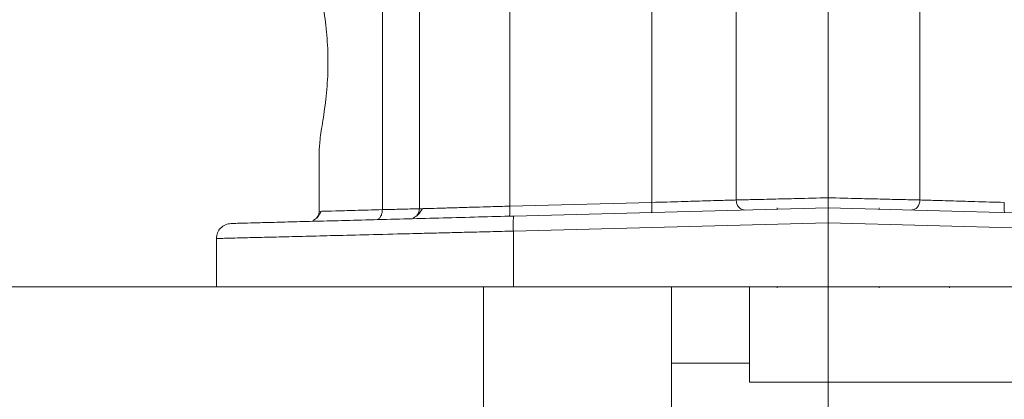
# Model space of a CAD drawing. Header units: inches. Extents: x 0.3 to 33.9, y 0.2 to 21.7.
# Tile 14 of 32: x 8.4 to 12.3, y 7.5 to 9. Entities that reach past the tile are written whole.
import ezdxf

# ---------------------------------------------------------------- set-up
doc = ezdxf.new("R2010")
doc.units = ezdxf.units.IN
doc.header["$MEASUREMENT"] = 0
doc.layers.add('SLD-0', color=7, linetype='Continuous', lineweight=15)
doc.styles.add('SLDTEXTSTYLE0', font='TXT', dxfattribs={"width": 0.75})
doc.dimstyles.new('SLDDIMSTYLE0', dxfattribs={"dimtxt": 0.25, "dimasz": 0.13, "dimexe": 0, "dimexo": 0.0625, "dimgap": 0.0625, "dimtad": 0, "dimtih": 1, "dimtoh": 1, "dimrnd": 1e-09, "dimzin": 12, "dimdsep": 46, "dimtxsty": 'SLDTEXTSTYLE0', "dimsah": 1, "dimcen": 0.09, "dimadec": 0, "dimazin": 3, "dimtfac": 1, "dimtofl": 0, "dimtmove": 0, "dimatfit": 3, "dimfxl": 1, "dimfrac": 2, "dimtolj": 1, "dimtzin": 12, "dimarcsym": 0})
doc.dimstyles.new('SLDDIMSTYLE2', dxfattribs={"dimtxt": 0.25, "dimasz": 0.13, "dimexe": 0, "dimexo": 0.0625, "dimgap": 0.0625, "dimtad": 0, "dimtih": 1, "dimtoh": 1, "dimrnd": 1e-09, "dimzin": 4, "dimdsep": 46, "dimtxsty": 'SLDTEXTSTYLE0', "dimsah": 1, "dimcen": 0.09, "dimadec": 0, "dimazin": 1, "dimtfac": 1, "dimtofl": 0, "dimtmove": 0, "dimatfit": 3, "dimfxl": 1, "dimfrac": 2, "dimtolj": 1, "dimtzin": 12, "dimarcsym": 0})

# ---------------------------------------------------------------- blocks, each defined once
blk = doc.blocks.new('_D_9')
at = {"layer": 'SLD-0'}
for p, q in [((11.5717, 15.2333), (3.1101, 15.2333)), ((3.2351, 15.2333), (3.2351, 11.3718)), ((2.756, 10.9978), (2.7052, 10.9978)), ((2.7052, 10.9978), (2.7052, 10.6009)), ((3.7142, 10.9978), (3.765, 10.9978)), ((3.765, 10.9978), (3.765, 10.6009)), ((2.7052, 10.6009), (2.756, 10.6009)), ((3.765, 10.6009), (3.7142, 10.6009)), ((3.2351, 6.6887), (3.2351, 10.5501)), ((10.1967, 6.6887), (3.1101, 6.6887))]:
    blk.add_line(p, q, dxfattribs=at)
for points in [[(3.2351, 15.2333), (3.2151, 15.1033), (3.2551, 15.1033)], [(3.2351, 6.6887), (3.2551, 6.8187), (3.2151, 6.8187)]]:
    blk.add_solid(points, dxfattribs=at)
at = {"layer": 'SLD-0', "char_height": 0.25, "attachment_point": 1, "style": 'SLDTEXTSTYLE0'}
for s, insert in [('8.54', (2.8103, 11.3708, 0.0039)), ('217.0', (2.8195, 10.9232, 0.0039))]:
    blk.add_mtext(s, dxfattribs=dict(at, insert=insert))
blk = doc.blocks.new('_D_10')
at = {"layer": 'SLD-0'}
for p, q in [((11.5717, 15.2333), (4.7636, 15.2333)), ((4.8886, 15.2333), (4.8886, 11.9918)), ((4.4095, 11.6178), (4.3587, 11.6178)), ((4.3587, 11.6178), (4.3587, 11.2209)), ((5.3677, 11.6178), (5.4185, 11.6178)), ((5.4185, 11.6178), (5.4185, 11.2209)), ((4.3587, 11.2209), (4.4095, 11.2209)), ((5.4185, 11.2209), (5.3677, 11.2209)), ((4.8886, 7.9287), (4.8886, 11.1701)), ((10.3163, 7.9287), (4.7636, 7.9287))]:
    blk.add_line(p, q, dxfattribs=at)
for points in [[(4.8886, 15.2333), (4.8686, 15.1033), (4.9086, 15.1033)], [(4.8886, 7.9287), (4.9086, 8.0587), (4.8686, 8.0587)]]:
    blk.add_solid(points, dxfattribs=at)
at = {"layer": 'SLD-0', "char_height": 0.25, "attachment_point": 1, "style": 'SLDTEXTSTYLE0'}
for s, insert in [('7.30', (4.4638, 11.9908, 0.0039)), ('185.5', (4.473, 11.5432, 0.0039))]:
    blk.add_mtext(s, dxfattribs=dict(at, insert=insert))

msp = doc.modelspace()

# ---------------------------------------------------------------- linework, layer by layer
at = {"color": 7, "linetype": 'Continuous', "lineweight": 15}
for p, q in [((10.9186, 8.2647), (10.9186, 9.3413)), ((11.2551, 9.2309), (11.2551, 8.2745)), ((11.9883, 9.2309), (11.9883, 8.2745)), ((9.8438, 8.2359), (9.8438, 9.1067)), ((9.9917, 9.0591), (9.9917, 8.2395)), ((10.3518, 9.0343), (10.3518, 8.2499)), ((9.5917, 8.229), (9.5917, 8.471)), ((9.5916, 8.433), (9.5917, 8.4332)), ((10.3518, 8.2499), (10.9186, 8.2647)), ((9.6021, 8.2293), (9.5917, 8.229)), ((11.6217, 8.2432), (10.3678, 8.2103)), ((11.4182, 8.2433), (11.4182, 8.2378)), ((12.8755, 8.2103), (11.6217, 8.2432)), ((11.8252, 8.2378), (11.8252, 8.2433)), ((11.6217, 8.1832), (10.3663, 8.1504)), ((12.8771, 8.1504), (11.6217, 8.1832)), ((11.6217, 7.9287), (11.6217, 8.1832)), ((10.3663, 7.9287), (10.3663, 8.1504)), ((9.1817, 7.9287), (9.1817, 8.1208)), ((10.2467, 7.9287), (10.2467, 6.6887)), ((11.6217, 7.9287), (10.3663, 7.9287)), ((10.9967, 7.9287), (10.9967, 6.6887)), ((11.3087, 7.9287), (11.3087, 7.5482)), ((11.4182, 7.9287), (11.4182, 7.9246)), ((12.8771, 7.9287), (11.6217, 7.9287)), ((11.8252, 7.9246), (11.8252, 7.9287)), ((12.1062, 7.9287), (12.1062, 7.9247)), ((10.9967, 7.6237), (11.3087, 7.6237)), ((11.3087, 7.5482), (12.4367, 7.5482))]:
    msp.add_line(p, q, dxfattribs=at)
for points, knots in [([(9.5917, 9.1764), (9.593, 9.1578), (9.5957, 9.1209), (9.6105, 9.0349), (9.6234, 8.9343), (9.6288, 8.8237), (9.6234, 8.713), (9.6105, 8.6124), (9.5957, 8.5265), (9.593, 8.4895), (9.5917, 8.471)], [0, 0, 0, 0, 0.1260408, 0.251244, 0.3758356, 0.5, 0.6241644, 0.748756, 0.8739592, 1, 1, 1, 1]), ([(10.9186, 8.2647), (10.9584, 8.2659), (11.0245, 8.2678), (11.1181, 8.2705), (11.1957, 8.2727), (11.236, 8.2739), (11.2551, 8.2745)], [0, 0, 0, 0, 0.301393, 0.499956, 0.762158, 1, 1, 1, 1]), ([(11.2551, 8.2745), (11.2761, 8.275), (11.3202, 8.276), (11.4055, 8.278), (11.5073, 8.2805), (11.5796, 8.2822), (11.6217, 8.2832)], [0, 0, 0, 0, 0.238746, 0.50002, 0.709221, 1, 1, 1, 1]), ([(11.2551, 8.2745), (11.2557, 8.2691), (11.2568, 8.2585), (11.2648, 8.2452), (11.2762, 8.236), (11.285, 8.235), (11.2895, 8.2345)], [0, 0, 0, 0, 0.250185, 0.5, 0.749815, 1, 1, 1, 1]), ([(11.6217, 8.2432), (11.6217, 8.2434), (11.6217, 8.2438), (11.6216, 8.2494), (11.6216, 8.2567), (11.6216, 8.2642), (11.6217, 8.2732), (11.6216, 8.2798), (11.6216, 8.2832)], [0, 0, 0, 0, 0.195435, 0.42699, 0.556483, 0.695147, 0.843102, 1, 1, 1, 1]), ([(11.6217, 8.2832), (11.6638, 8.2822), (11.7361, 8.2805), (11.8379, 8.278), (11.9232, 8.276), (11.9673, 8.275), (11.9883, 8.2745)], [0, 0, 0, 0, 0.290776, 0.49998, 0.761252, 1, 1, 1, 1]), ([(11.9883, 8.2745), (11.9877, 8.2691), (11.9865, 8.2585), (11.9786, 8.2452), (11.9672, 8.236), (11.9583, 8.235), (11.9539, 8.2345)], [0, 0, 0, 0, 0.250185, 0.5, 0.749815, 1, 1, 1, 1]), ([(11.9883, 8.2745), (12.0074, 8.2739), (12.0477, 8.2727), (12.1252, 8.2705), (12.2189, 8.2678), (12.285, 8.2659), (12.3248, 8.2647)], [0, 0, 0, 0, 0.23784, 0.500044, 0.698604, 1, 1, 1, 1]), ([(10.3678, 8.2103), (10.321, 8.2091), (10.226, 8.2066), (10.0847, 8.2029), (9.9442, 8.1992), (9.8082, 8.1957), (9.6802, 8.1923), (9.5644, 8.1893), (9.4637, 8.1867), (9.3804, 8.1845), (9.3163, 8.1828), (9.2719, 8.1816), (9.245, 8.1809), (9.2417, 8.1808), (9.2401, 8.1808)], [0, 0, 0, 0, 0.0780394, 0.1583242, 0.2407101, 0.3262914, 0.412802, 0.5000536, 0.5873114, 0.6738107, 0.7593637, 0.8417373, 0.9219918, 1, 1, 1, 1]), ([(9.5993, 8.2296), (9.5957, 8.2213), (9.5883, 8.2044), (9.5743, 8.1963), (9.567, 8.1921)], [0, 0, 0, 0, 0.484096, 1, 1, 1, 1]), ([(9.5816, 8.2029), (9.5843, 8.2065), (9.5903, 8.2141), (9.5912, 8.2238), (9.5917, 8.229)], [0, 0, 0, 0, 0.460457, 1, 1, 1, 1]), ([(9.8183, 8.1959), (9.8217, 8.1966), (9.8285, 8.198), (9.8371, 8.2072), (9.8428, 8.2204), (9.8435, 8.2307), (9.8438, 8.2359)], [0, 0, 0, 0, 0.2501818, 0.5000216, 0.7498457, 1, 1, 1, 1]), ([(9.9917, 8.2395), (9.99, 8.2394), (9.9865, 8.2393), (9.9576, 8.2386), (9.9118, 8.2375), (9.8667, 8.2365), (9.8438, 8.2359)], [0, 0, 0, 0, 0.238021, 0.484026, 0.738019, 1, 1, 1, 1]), ([(10.0042, 8.2402), (9.9992, 8.2319), (9.9888, 8.2146), (9.9744, 8.2066), (9.9668, 8.2025)], [0, 0, 0, 0, 0.4812555, 1, 1, 1, 1]), ([(9.9808, 8.2122), (9.9838, 8.2161), (9.9902, 8.2241), (9.9912, 8.2342), (9.9917, 8.2395)], [0, 0, 0, 0, 0.486917, 1, 1, 1, 1]), ([(9.9917, 8.2395), (9.9924, 8.2395), (9.9933, 8.2395), (10.0035, 8.2398), (10.0068, 8.2399)], [0, 0, 0, 0, 0.682782, 1, 1, 1, 1]), ([(11.6217, 8.1832), (11.6217, 8.1911), (11.6217, 8.2068), (11.6217, 8.2264), (11.6217, 8.2374), (11.6217, 8.2424), (11.6217, 8.2429), (11.6217, 8.2432)], [0, 0, 0, 0, 0.250733, 0.499136, 0.734656, 0.863724, 1, 1, 1, 1]), ([(10.3663, 8.1504), (10.3356, 8.1496), (10.2763, 8.1481), (10.1916, 8.146), (10.1142, 8.1441), (10.0443, 8.1423), (9.9817, 8.1408), (9.8892, 8.1385), (9.7715, 8.1355), (9.638, 8.1322), (9.52, 8.1293), (9.4173, 8.1267), (9.3306, 8.1246), (9.253, 8.1226), (9.1938, 8.1211), (9.1857, 8.1209), (9.1817, 8.1208)], [0, 0, 0, 0, 0.048662, 0.093916, 0.13576, 0.174195, 0.209221, 0.240837, 0.332658, 0.419113, 0.500199, 0.587072, 0.672529, 0.756569, 0.879873, 1, 1, 1, 1])]:
    msp.add_open_spline(points, degree=3, knots=knots, dxfattribs=at)
at = {"color": 8, "linetype": 'Continuous', "lineweight": 15}
for points, knots in [([(10.0068, 8.2399), (10.01, 8.24), (10.0191, 8.2403), (10.0489, 8.2411), (10.086, 8.2422), (10.1212, 8.2432), (10.1498, 8.244), (10.182, 8.245), (10.2233, 8.2462), (10.2797, 8.2478), (10.3258, 8.2491), (10.3518, 8.2499)], [0, 0, 0, 0, 0.081945, 0.235509, 0.392938, 0.466184, 0.543102, 0.62369, 0.70795, 0.835414, 1, 1, 1, 1]), ([(9.8438, 8.2359), (9.8054, 8.2349), (9.7306, 8.2328), (9.6535, 8.2307), (9.6095, 8.2295), (9.6037, 8.2293), (9.6021, 8.2293)], [0, 0, 0, 0, 0.30453, 0.593693, 0.89275, 1, 1, 1, 1])]:
    msp.add_open_spline(points, degree=3, knots=knots, dxfattribs=at)
at = {"color": 7, "linetype": 'Continuous', "lineweight": 15}
for points in [[(10.3518, 8.2499), (10.3519, 8.2446), (10.3521, 8.2342), (10.352, 8.221), (10.3515, 8.2117), (10.351, 8.2105), (10.3508, 8.2099)], [(10.9176, 8.2247), (10.9178, 8.2253), (10.9183, 8.2266), (10.9188, 8.2358), (10.9189, 8.249), (10.9187, 8.2595), (10.9186, 8.2647)], [(12.3248, 8.2647), (12.3247, 8.2595), (12.3245, 8.249), (12.3246, 8.2358), (12.325, 8.2266), (12.3256, 8.2253), (12.3258, 8.2247)], [(10.3663, 8.1504), (10.3661, 8.1582), (10.3658, 8.1739), (10.366, 8.1937), (10.3667, 8.2076), (10.3675, 8.2094), (10.3678, 8.2103)], [(9.1817, 8.1208), (9.1826, 8.1286), (9.1843, 8.144), (9.1977, 8.1636), (9.217, 8.1776), (9.2324, 8.1797), (9.2401, 8.1808)], [(10.3663, 7.9287), (10.2875, 7.9287), (10.13, 7.9287), (9.9052, 7.9287), (9.6992, 7.9287), (9.5196, 7.9287), (9.3724, 7.9287), (9.2642, 7.9287), (9.1947, 7.9287), (9.186, 7.9287), (9.1817, 7.9287)]]:
    msp.add_open_spline(points, degree=3, dxfattribs=at)
at = {"layer": 'SLD-0'}
msp.add_line((11.6217, 18.4888), (11.6217, 4.89), dxfattribs=at)

# ---------------------------------------------------------------- dimensions: what is measured, and where the dimension line sits
for base, p2, dimstyle, picture, middle in [((3.2351, 6.6887), (10.2467, 6.6887), 'SLDDIMSTYLE0', '_D_9', (3.2351, 10.961)), ((4.8886, 7.9287), (10.3663, 7.9287), 'SLDDIMSTYLE2', '_D_10', (4.8886, 11.581))]:
    dim = msp.add_linear_dim(base=base, p1=(11.6217, 15.2333), p2=p2, angle=90, dimstyle=dimstyle, dxfattribs=at)
    dim.commit()
    dim.dimension.update_dxf_attribs({"geometry": picture, "text_midpoint": middle, "dimtype": 160})

doc.saveas('drawing.dxf')
